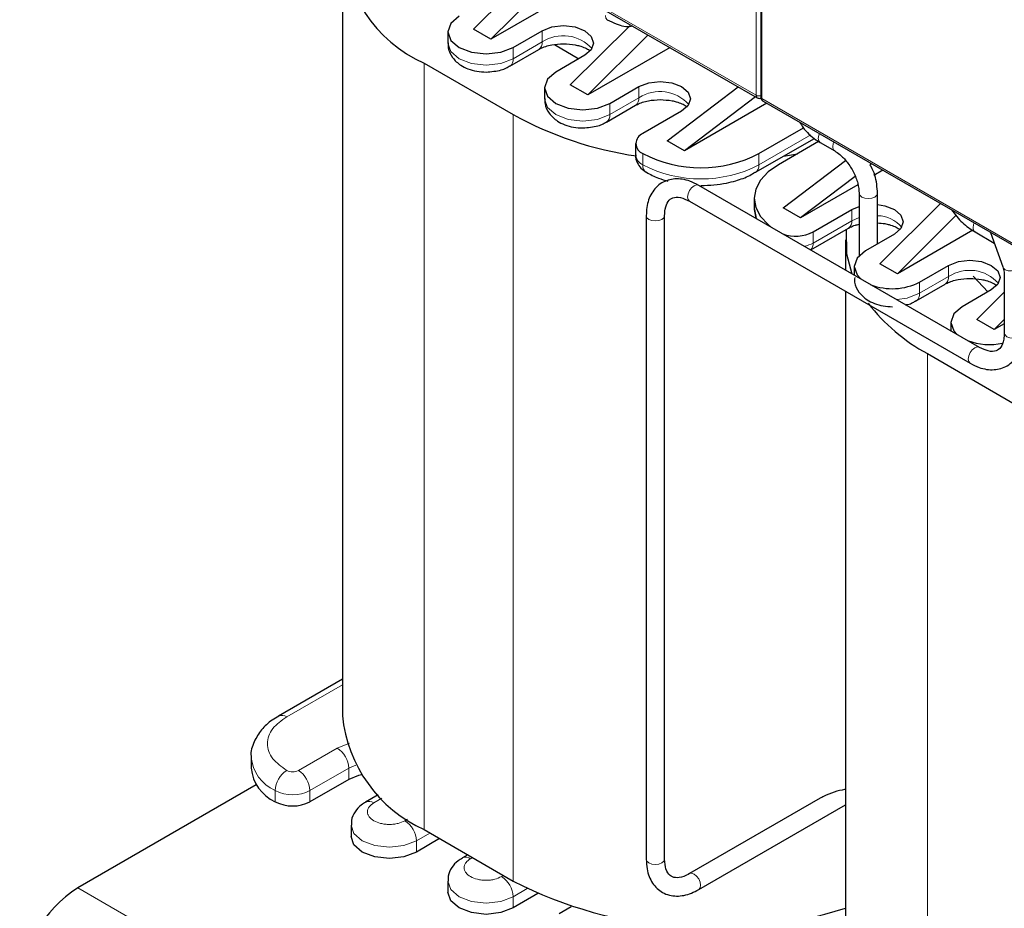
# Model space of a CAD drawing. Header units: millimetres. Extents: x 5 to 418, y 2 to 292.
# Tile 23 of 40: x 267 to 281, y 83 to 96. Entities that reach past the tile are written whole.
import ezdxf

# ---------------------------------------------------------------- set-up
doc = ezdxf.new("R2010")
doc.units = ezdxf.units.MM

msp = doc.modelspace()

# ---------------------------------------------------------------- linework, layer by layer
at = {"color": 7, "linetype": 'Continuous', "lineweight": 18}
for p, q in [((277.3332, 95.2712), (277.3332, 102.6154)), ((277.418, 95.2222), (277.418, 102.5665)), ((271.0541, 98.8961), (277.3332, 95.2712)), ((274.2078, 96.0504), (274.2078, 96.2137)), ((273.7835, 95.8055), (274.2078, 96.0504)), ((273.7835, 95.9688), (273.7835, 95.8055)), ((272.4824, 95.7401), (272.4824, 84.5372)), ((275.622, 95.234), (275.622, 95.3973)), ((275.1977, 94.9891), (275.622, 95.234)), ((275.1977, 95.1524), (275.1977, 94.9891)), ((277.418, 95.2222), (283.6971, 91.5974)), ((273.7835, 94.989), (273.7835, 83.7861)), ((277.3756, 94.2543), (278.1333, 94.6917)), ((275.6786, 94.4176), (275.6786, 94.2543)), ((277.3756, 94.4176), (277.3756, 94.2543)), ((278.7333, 93.4379), (278.7333, 93.6012)), ((278.1676, 93.1114), (278.7333, 93.4379)), ((278.8397, 93.4832), (278.7333, 93.4379)), ((278.1676, 93.2747), (278.1676, 93.1114)), ((280.1475, 92.6215), (280.1475, 92.7848)), ((279.7232, 92.3766), (280.1475, 92.6215)), ((279.7232, 92.5399), (279.7232, 92.3766)), ((279.8363, 91.4948), (279.8363, 80.2919)), ((270.4743, 86.1863), (271.2874, 86.6557)), ((271.389, 85.7994), (271.2096, 85.7291)), ((271.2096, 85.7291), (270.644, 85.4025)), ((271.3793, 85.4351), (271.4843, 85.4799)), ((271.3793, 85.4351), (270.8137, 85.1086)), ((271.3793, 85.2718), (271.3793, 85.4351)), ((270.3045, 84.9453), (270.3045, 85.1086)), ((270.8137, 84.9453), (270.8137, 85.1086)), ((271.747, 84.929), (271.8634, 84.9961)), ((272.2392, 84.6906), (272.1996, 84.6677)), ((272.5674, 84.4881), (272.3693, 84.3738)), ((272.3693, 84.2105), (272.3693, 84.3738)), ((273.1613, 84.1126), (273.1896, 84.1289)), ((273.6421, 83.8677), (273.6138, 83.8513)), ((267.4195, 83.6873), (295.7038, 67.3591)), ((273.9884, 83.6757), (273.7835, 83.5574)), ((273.7835, 83.3941), (273.7835, 83.5574))]:
    msp.add_line(p, q, dxfattribs=at)
at = {"color": 7, "linetype": 'Continuous', "lineweight": 25}
for p, q in [((277.4005, 102.5909), (277.4005, 95.2467)), ((271.0706, 98.8594), (277.3498, 95.2346)), ((271.2874, 97.4056), (271.2874, 86.2026)), ((273.2037, 96.2382), (274.0099, 97.0388)), ((274.2644, 96.8918), (273.4582, 96.0913)), ((274.5547, 96.7243), (273.4582, 96.0913)), ((274.6179, 95.4218), (275.4868, 96.2846)), ((272.8275, 96.1974), (272.8275, 96.0341)), ((273.4582, 96.0913), (273.2037, 96.2382)), ((273.7835, 95.9688), (274.2078, 96.2137)), ((275.7575, 96.1538), (274.8725, 95.2749)), ((274.389, 96.011), (274.7451, 95.8055)), ((273.7338, 95.6956), (274.1581, 95.9406)), ((274.83, 95.8545), (274.4058, 95.6096)), ((276.0762, 95.9698), (274.8725, 95.2749)), ((272.4824, 95.7401), (273.7835, 94.989)), ((274.8725, 95.2749), (274.6179, 95.4218)), ((274.2417, 95.381), (274.2417, 95.2177)), ((275.1977, 95.1524), (275.622, 95.3973)), ((276.0321, 94.6054), (277.0698, 95.3962)), ((275.148, 94.8792), (275.5723, 95.1241)), ((277.3244, 95.2492), (276.2867, 94.4585)), ((277.4904, 95.1534), (276.2867, 94.4585)), ((277.4346, 95.1856), (283.7137, 91.5608)), ((276.2442, 95.0381), (275.6786, 94.7116)), ((277.3756, 94.4176), (278.0274, 94.7939)), ((275.5731, 94.5646), (275.5731, 94.4013)), ((276.2867, 94.4585), (276.0321, 94.6054)), ((277.3259, 94.1445), (278.1859, 94.6409)), ((278.2472, 94.5942), (277.6585, 94.2544)), ((278.2703, 94.5793), (278.4824, 94.4569)), ((277.736, 94.3812), (277.9389, 94.4162)), ((277.7292, 93.6257), (278.6386, 94.3188)), ((279.0214, 94.2696), (278.9995, 94.2529)), ((279.1875, 94.1737), (279.056, 94.0978)), ((278.7801, 94.0856), (277.9837, 93.4788)), ((280.5963, 91.5865), (276.4951, 93.9541)), ((278.822, 93.9627), (277.9837, 93.4788)), ((278.8397, 93.8381), (278.8397, 92.9275)), ((279.1077, 93.0989), (279.1077, 93.8381)), ((276.3611, 93.722), (280.4623, 91.3544)), ((277.307, 93.7645), (277.307, 93.6012)), ((279.1434, 92.8093), (280.0285, 93.6882)), ((277.307, 93.6012), (277.3275, 93.4736)), ((277.3098, 93.5993), (277.3362, 93.4685)), ((277.9837, 93.4788), (277.7292, 93.6257)), ((278.1676, 93.2747), (278.7333, 93.6012)), ((278.7333, 93.6012), (278.8397, 93.6465)), ((275.7284, 93.5114), (275.7284, 84.1048)), ((275.9964, 84.1048), (275.9964, 93.5114)), ((280.2576, 93.516), (279.3979, 92.6624)), ((278.1316, 93.0094), (278.6835, 93.328)), ((280.4993, 93.2982), (279.3979, 92.6624)), ((280.533, 93.2731), (280.8146, 93.1105)), ((280.7591, 93.2664), (280.9385, 92.762)), ((278.6413, 93.1603), (278.6413, 92.7151)), ((279.3555, 93.242), (278.9312, 92.9971)), ((278.7672, 92.7685), (278.7672, 92.6424)), ((279.3979, 92.6624), (279.1434, 92.8093)), ((279.7232, 92.5399), (280.1475, 92.7848)), ((280.5068, 92.6262), (280.7191, 92.3964)), ((280.961, 92.6137), (280.961, 91.7972)), ((278.6413, 92.4057), (278.6413, 81.9573)), ((279.6735, 92.2667), (280.0978, 92.5116)), ((280.7697, 92.4256), (280.3455, 92.1807)), ((280.5576, 91.9929), (280.961, 92.3935)), ((280.1814, 91.9521), (280.1814, 91.826)), ((280.8122, 91.846), (280.5576, 91.9929)), ((280.961, 91.9938), (280.8122, 91.846)), ((280.961, 91.9319), (280.8122, 91.846)), ((280.5963, 91.5865), (280.5947, 91.5874)), ((279.8363, 91.4948), (281.1374, 90.7437)), ((271.2874, 86.7369), (270.3543, 86.1981)), ((269.9531, 85.5984), (269.9531, 85.4351)), ((270.0285, 85.1934), (267.4195, 83.6873)), ((271.3793, 85.2718), (270.8137, 84.9453)), ((271.8118, 85.0475), (271.6271, 84.9409)), ((278.2689, 84.9956), (276.3611, 83.8942)), ((276.4951, 83.6621), (278.6413, 84.9011)), ((271.4133, 84.6024), (271.4133, 84.4391)), ((272.4824, 84.5372), (273.7835, 83.7861)), ((272.7088, 84.4065), (272.3693, 84.2105)), ((273.1193, 84.1695), (273.0413, 84.1245)), ((276.3639, 83.8957), (276.3611, 83.8942)), ((272.8275, 83.786), (272.8275, 83.6227)), ((274.1431, 83.6017), (273.7835, 83.3941)), ((274.6327, 83.4104), (274.4555, 83.3081))]:
    msp.add_line(p, q, dxfattribs=at)
at = {"color": 7, "linetype": 'Continuous', "lineweight": 25, "flags": 128}
for points in [[(272.9916, 96.426), (272.8702, 96.3211), (272.8275, 96.1974), (272.8702, 96.0737), (272.9916, 95.9688), (273.1732, 95.8987), (273.3875, 95.8741), (273.6018, 95.8987), (273.7835, 95.9688)], [(274.2078, 96.2137), (274.3505, 96.2688), (274.5189, 96.2881), (274.6873, 96.2688), (274.83, 96.2137), (274.9254, 96.1313), (274.9589, 96.0341), (274.9254, 95.9369), (274.83, 95.8545)], [(274.4058, 95.6096), (274.2844, 95.5047), (274.2417, 95.381), (274.2844, 95.2573), (274.4058, 95.1524), (274.5874, 95.0823), (274.8017, 95.0577), (275.016, 95.0823), (275.1977, 95.1524)], [(275.622, 95.3973), (275.7647, 95.4524), (275.9331, 95.4717), (276.1015, 95.4524), (276.2442, 95.3973), (276.3396, 95.3149), (276.3731, 95.2177), (276.3396, 95.1205), (276.2442, 95.0381)], [(277.6585, 94.2544), (277.5092, 94.1494), (277.3983, 94.0296), (277.33, 93.8997), (277.307, 93.7645), (277.33, 93.6294), (277.3983, 93.4994), (277.5092, 93.3796), (277.5581, 93.3405)], [(279.1077, 93.673), (279.2128, 93.6563), (279.3555, 93.6012), (279.4509, 93.5188), (279.4844, 93.4216), (279.4509, 93.3244), (279.3555, 93.242)], [(278.6494, 93.3083), (278.6569, 92.955), (278.7338, 92.6618)], [(278.9312, 92.9971), (278.8099, 92.8922), (278.7672, 92.7685), (278.8099, 92.6448), (278.865, 92.586)], [(280.1475, 92.7848), (280.2902, 92.8399), (280.4586, 92.8592), (280.627, 92.8399), (280.7697, 92.7848), (280.8651, 92.7024), (280.8986, 92.6052), (280.8651, 92.508), (280.7697, 92.4256)], [(280.3455, 92.1807), (280.2241, 92.0758), (280.1814, 91.9521), (280.2241, 91.8284), (280.2792, 91.7696)], [(271.573, 85.337), (271.5221, 85.3269), (271.3793, 85.2718)], [(272.3693, 84.2105), (272.1876, 84.1404), (271.9733, 84.1158), (271.759, 84.1404), (271.5773, 84.2105), (271.4559, 84.3154), (271.4133, 84.4391)], [(273.7835, 83.3941), (273.6018, 83.324), (273.3875, 83.2994), (273.1732, 83.324), (272.9916, 83.3941), (272.8702, 83.499), (272.8275, 83.6227)]]:
    msp.add_lwpolyline(points, dxfattribs=at)
at = {"color": 7, "linetype": 'Continuous', "lineweight": 18, "flags": 128}
for points in [[(275.1313, 96.4368), (275.1385, 96.3991), (275.159, 96.3754), (275.159, 96.3754)], [(272.8275, 96.0341), (272.8702, 95.9104), (272.9916, 95.8055), (273.1732, 95.7354), (273.3875, 95.7108), (273.6018, 95.7354), (273.7835, 95.8055)], [(274.2417, 95.2177), (274.2844, 95.094), (274.4058, 94.9891), (274.5874, 94.919), (274.8017, 94.8944), (275.016, 94.919), (275.1977, 94.9891)], [(278.2425, 94.6407), (278.2497, 94.6867), (278.2583, 94.7101)], [(278.2702, 94.5793), (278.2497, 94.603), (278.2425, 94.6407)], [(278.4547, 94.5182), (278.4619, 94.5643), (278.4704, 94.5877)], [(278.4818, 94.4572), (278.4619, 94.4805), (278.4547, 94.5182)], [(276.4951, 93.9541), (276.4643, 93.9601), (276.4281, 93.9475), (276.3918, 93.9182), (276.3611, 93.8768), (276.3405, 93.8294), (276.3333, 93.7834), (276.3405, 93.7457), (276.3611, 93.722), (276.3611, 93.722)], [(278.8397, 93.8384), (278.8397, 93.8381), (278.8499, 93.8085), (278.8789, 93.7834)], [(278.8789, 93.7834), (278.9224, 93.7666), (278.9737, 93.7607), (279.025, 93.7666), (279.0684, 93.7834), (279.0975, 93.8085), (279.1077, 93.8381), (279.1077, 93.8381)], [(275.7284, 93.5114), (275.7386, 93.4818), (275.7677, 93.4567), (275.8111, 93.4399), (275.8624, 93.434), (275.9137, 93.4399), (275.9572, 93.4567)], [(275.9572, 93.4567), (275.9862, 93.4818), (275.9964, 93.5114), (275.9964, 93.5126)], [(280.5053, 93.3344), (280.5125, 93.3805), (280.521, 93.4039)], [(280.533, 93.2731), (280.533, 93.2731), (280.5125, 93.2967), (280.5053, 93.3344)], [(280.9385, 92.762), (280.9456, 92.7474), (280.9751, 92.7199), (281.0182, 92.7056), (281.0683, 92.7067), (281.118, 92.7231), (281.1595, 92.7522)], [(279.3884, 92.2838), (279.5415, 92.3065), (279.7232, 92.3766)], [(280.961, 91.7972), (280.9712, 91.7676), (281.0002, 91.7425), (281.0437, 91.7257), (281.095, 91.7198), (281.1463, 91.7257), (281.1897, 91.7425)], [(280.5947, 91.5874), (280.5656, 91.5925), (280.5293, 91.5799), (280.493, 91.5506), (280.4623, 91.5092), (280.4418, 91.4618), (280.4346, 91.4158), (280.4418, 91.3781), (280.4623, 91.3544), (280.4623, 91.3544)], [(272.3693, 84.3738), (272.1876, 84.3037), (271.9733, 84.2791), (271.759, 84.3037), (271.5773, 84.3738), (271.4559, 84.4787), (271.4133, 84.6014)], [(275.7284, 84.1048), (275.7386, 84.0752), (275.7677, 84.0501), (275.8111, 84.0334), (275.8624, 84.0275), (275.9137, 84.0334), (275.9572, 84.0501)], [(275.9572, 84.0501), (275.9862, 84.0752), (275.9964, 84.1048)], [(276.5228, 83.7235), (276.5156, 83.7695), (276.4951, 83.8169), (276.4643, 83.8583), (276.4281, 83.8876), (276.3918, 83.9002), (276.3639, 83.8957)], [(273.7835, 83.5574), (273.6018, 83.4873), (273.3875, 83.4627), (273.1732, 83.4873), (272.9916, 83.5574), (272.8702, 83.6623), (272.8275, 83.785)], [(276.4951, 83.6621), (276.5156, 83.6858), (276.5228, 83.7235)]]:
    msp.add_lwpolyline(points, dxfattribs=at)
at = {"color": 7, "linetype": 'Continuous', "lineweight": 25}
for centre, radius, start, end in [((273.2904, 97.5641), 1.9949, 180.29979, 246.10815), ((276.3461, 99.6321), 5.3033, 241.10539, 261.77066), ((275.7343, 94.5646), 0.1572, 110.78342, 249.21658), ((276.5271, 96.0553), 1.8444, 242.60967, 297.39033), ((277.9114, 93.7701), 0.5577, 250.33621, 297.34679), ((279.3242, 93.3206), 0.8768, 249.07796, 297.07063), ((281.1253, 93.8826), 2.7134, 217.45495, 241.63952), ((280.7424, 92.5361), 0.908, 249.55915, 282.29322), ((273.3269, 86.4045), 2.0494, 185.65338, 245.66676), ((270.5536, 85.495), 0.6035, 185.6948, 245.62534), ((270.5591, 85.4366), 0.5533, 242.60967, 297.39033), ((276.6944, 89.4971), 6.4101, 242.99244, 287.68207), ((268.4133, 82.1338), 1.8442, 122.60548, 177.39452)]:
    msp.add_arc(centre, radius, start, end, dxfattribs=at)
at = {"color": 7, "linetype": 'Continuous', "lineweight": 18}
for centre, radius, start, end in [((274.5147, 95.5783), 0.5631, 41.64207, 123.02644), ((274.0867, 96.0388), 0.1216, 307.02469, 5.50379), ((273.6695, 95.7909), 0.115, 303.81927, 7.27959), ((275.9289, 94.7619), 0.5631, 41.64207, 123.02644), ((277.3732, 95.2673), 0.0403, 174.3836, 234.2563), ((277.3758, 95.3538), 0.093, 242.69892, 285.36416), ((275.5009, 95.2224), 0.1216, 307.02469, 5.50379), ((277.4305, 95.2497), 0.0302, 185.6948, 245.62534), ((277.4561, 95.2174), 0.0384, 172.74417, 235.94365), ((275.0837, 94.9745), 0.115, 303.81927, 7.27959), ((275.7533, 94.4193), 0.1811, 185.6948, 245.62534), ((275.7926, 94.2398), 0.1149, 172.71428, 236.24209), ((276.5271, 95.892), 1.8444, 242.60967, 297.39033), ((277.2619, 94.2397), 0.1147, 303.24436, 7.3368), ((278.6122, 93.4263), 0.1216, 307.02469, 5.50379), ((279.1162, 93.0748), 0.4349, 37.56202, 91.12958), ((277.9448, 93.5143), 0.4604, 281.67485, 298.93363), ((278.0409, 93.1007), 0.1271, 314.59659, 4.80298), ((280.4544, 92.1494), 0.5631, 41.64207, 123.02644), ((280.0264, 92.6099), 0.1216, 307.02469, 5.50379), ((279.6092, 92.362), 0.115, 303.81927, 7.27959), ((270.4038, 86.0876), 0.1212, 54.45222, 113.51003), ((271.0109, 85.4184), 0.3688, 2.60548, 57.39452), ((270.5537, 85.6584), 0.6036, 185.72356, 245.62284), ((270.673, 85.0918), 0.3688, 122.60548, 177.39452), ((270.5591, 85.5663), 0.1844, 242.60967, 297.39033), ((270.4452, 85.0918), 0.3688, 2.60548, 57.39452), ((270.5591, 85.5999), 0.5533, 242.60967, 297.39033), ((271.6767, 84.8307), 0.1209, 54.40278, 114.07375), ((272.0008, 84.357), 0.3688, 2.60548, 57.39452), ((273.0909, 84.0143), 0.1209, 54.40278, 114.07375), ((273.4151, 83.5406), 0.3688, 2.60548, 57.39452)]:
    msp.add_arc(centre, radius, start, end, dxfattribs=at)
at = {"color": 7, "linetype": 'Continuous', "lineweight": 25}
for points, knots in [([(275.159, 96.3754), (275.2017, 96.3543), (275.3164, 96.2976), (275.4474, 96.2612), (275.5207, 96.2849), (275.5268, 96.2869)], [0, 0, 0, 0, 0.3518685, 0.9458411, 1, 1, 1, 1]), ([(272.8345, 96.0366), (272.8331, 96.013), (272.8285, 95.9367), (272.8921, 95.8144), (272.9986, 95.7147), (273.1236, 95.6523), (273.2498, 95.6162), (273.3418, 95.6117), (273.3875, 95.6094)], [0, 0, 0, 0, 0.0927482, 0.2992919, 0.5163108, 0.6678426, 0.8350281, 1, 1, 1, 1]), ([(274.1613, 95.9403), (274.1685, 95.945), (274.1926, 95.961), (274.2576, 95.9855), (274.367, 96.0152), (274.4597, 96.0202), (274.5189, 96.0234)], [0, 0, 0, 0, 0.103304, 0.344459, 0.580765, 1, 1, 1, 1]), ([(274.5189, 96.0234), (274.5776, 96.0203), (274.6591, 96.0161), (274.7636, 95.9906), (274.8358, 95.9648), (274.8892, 95.937), (274.906, 95.9231), (274.9101, 95.9197)], [0, 0, 0, 0, 0.3613423, 0.5023405, 0.7209019, 0.931977, 1, 1, 1, 1]), ([(273.3875, 95.6094), (273.4628, 95.6158), (273.5667, 95.6248), (273.679, 95.6645), (273.7162, 95.6889), (273.7312, 95.6987)], [0, 0, 0, 0, 0.6102087, 0.8426441, 1, 1, 1, 1]), ([(274.2488, 95.2202), (274.2473, 95.1966), (274.2427, 95.1203), (274.3064, 94.9979), (274.4128, 94.8983), (274.5378, 94.8359), (274.664, 94.7998), (274.756, 94.7952), (274.8017, 94.793)], [0, 0, 0, 0, 0.0927482, 0.2992919, 0.5163108, 0.6678426, 0.8350281, 1, 1, 1, 1]), ([(275.5755, 95.1238), (275.5827, 95.1286), (275.6069, 95.1446), (275.6718, 95.1691), (275.7812, 95.1988), (275.8739, 95.2038), (275.9331, 95.207)], [0, 0, 0, 0, 0.103304, 0.344459, 0.580765, 1, 1, 1, 1]), ([(275.9331, 95.207), (275.9918, 95.2039), (276.0733, 95.1996), (276.1778, 95.1742), (276.25, 95.1484), (276.3035, 95.1206), (276.3202, 95.1066), (276.3243, 95.1033)], [0, 0, 0, 0, 0.3613423, 0.5023405, 0.7209019, 0.931977, 1, 1, 1, 1]), ([(277.3499, 95.2349), (277.3504, 95.2345), (277.3573, 95.2287), (277.3743, 95.2257), (277.3923, 95.2247), (277.4009, 95.2283), (277.4028, 95.2291)], [0, 0, 0, 0, 0.0327477, 0.4893897, 0.8917743, 1, 1, 1, 1]), ([(277.4005, 95.2467), (277.4009, 95.241), (277.4018, 95.2291), (277.4087, 95.2117), (277.4195, 95.1961), (277.4296, 95.1891), (277.4346, 95.1856)], [0, 0, 0, 0, 0.2304008, 0.4782323, 0.7374591, 1, 1, 1, 1]), ([(274.8017, 94.793), (274.877, 94.7994), (274.9809, 94.8084), (275.0933, 94.848), (275.1304, 94.8725), (275.1454, 94.8823)], [0, 0, 0, 0, 0.61020874, 0.84264413, 1, 1, 1, 1]), ([(277.9741, 94.8742), (277.9881, 94.8501), (278.0491, 94.7453), (278.1598, 94.6487), (278.2495, 94.5924), (278.2703, 94.5793)], [0, 0, 0, 0, 0.1865368, 0.8118805, 1, 1, 1, 1]), ([(275.575, 94.4013), (275.5744, 94.3976), (275.568, 94.3589), (275.5929, 94.2878), (275.6458, 94.2014), (275.7002, 94.1638), (275.7283, 94.1445)], [0, 0, 0, 0, 0.0357278, 0.3737175, 0.6763215, 1, 1, 1, 1]), ([(278.4824, 94.4569), (278.5067, 94.441), (278.5675, 94.4015), (278.6681, 94.2958), (278.7623, 94.1478), (278.8277, 93.9813), (278.8357, 93.8858), (278.8397, 93.8381)], [0, 0, 0, 0, 0.138015, 0.3445727, 0.5608703, 0.7804622, 1, 1, 1, 1]), ([(275.7295, 94.1455), (275.7863, 94.1148), (275.8826, 94.0626), (275.996, 94.0301), (276.0425, 94.0167)], [0, 0, 0, 0, 0.5896077, 1, 1, 1, 1]), ([(276.5271, 93.95), (276.6543, 93.9568), (276.8301, 93.9663), (277.0655, 94.0281), (277.211, 94.0784), (277.2955, 94.1311), (277.322, 94.1477)], [0, 0, 0, 0, 0.4359117, 0.6026774, 0.8754509, 1, 1, 1, 1]), ([(279.1077, 93.8381), (279.1048, 93.8824), (279.0966, 94.008), (279.0589, 94.1584), (279.0046, 94.2447), (278.9995, 94.2529)], [0, 0, 0, 0, 0.3304757, 0.9367688, 1, 1, 1, 1]), ([(276.4951, 93.9541), (276.4521, 93.9761), (276.3367, 94.0352), (276.1474, 94.064), (275.9421, 94.0039), (275.7956, 93.8491), (275.7352, 93.6717), (275.7301, 93.5518), (275.7284, 93.5114)], [0, 0, 0, 0, 0.1184191, 0.3183169, 0.5071196, 0.7060225, 0.9010617, 1, 1, 1, 1]), ([(275.9964, 93.5114), (275.9981, 93.5439), (276.0026, 93.6325), (276.0485, 93.7318), (276.1106, 93.7776), (276.2131, 93.791), (276.315, 93.7435), (276.3611, 93.722)], [0, 0, 0, 0, 0.1228289, 0.3350681, 0.5666412, 0.804163, 1, 1, 1, 1]), ([(280.1897, 93.5951), (280.2407, 93.5295), (280.3441, 93.3964), (280.4695, 93.3145), (280.533, 93.2731)], [0, 0, 0, 0, 0.4936142, 1, 1, 1, 1]), ([(279.1077, 93.4049), (279.1446, 93.4028), (279.2042, 93.3993), (279.289, 93.3779), (279.3613, 93.3523), (279.4147, 93.3245), (279.4315, 93.3105), (279.4355, 93.3072)], [0, 0, 0, 0, 0.2630492, 0.4257478, 0.677947, 0.9215078, 1, 1, 1, 1]), ([(278.6868, 93.3278), (278.694, 93.3325), (278.7182, 93.3484), (278.7726, 93.3702), (278.8211, 93.3818), (278.8397, 93.3862)], [0, 0, 0, 0, 0.2093891, 0.698191, 1, 1, 1, 1]), ([(280.9385, 92.762), (280.9458, 92.7373), (280.9583, 92.6946), (280.9602, 92.6377), (280.961, 92.6137)], [0, 0, 0, 0, 0.5777239, 1, 1, 1, 1]), ([(278.7742, 92.6077), (278.7728, 92.5841), (278.7682, 92.5078), (278.8318, 92.3854), (278.9383, 92.2857), (279.0633, 92.2234), (279.1895, 92.1873), (279.2815, 92.1827), (279.3272, 92.1805)], [0, 0, 0, 0, 0.0927482, 0.2992919, 0.5163108, 0.6678426, 0.8350281, 1, 1, 1, 1]), ([(280.101, 92.5113), (280.1082, 92.5161), (280.1323, 92.5321), (280.1973, 92.5566), (280.3067, 92.5863), (280.3994, 92.5913), (280.4586, 92.5945)], [0, 0, 0, 0, 0.103304, 0.344459, 0.580765, 1, 1, 1, 1]), ([(280.4586, 92.5945), (280.5173, 92.5914), (280.5988, 92.5871), (280.7033, 92.5617), (280.7755, 92.5359), (280.8289, 92.5081), (280.8457, 92.4941), (280.8498, 92.4907)], [0, 0, 0, 0, 0.36134234, 0.50234053, 0.72090187, 0.93197698, 1, 1, 1, 1]), ([(279.519, 92.2085), (279.5288, 92.2097), (279.5669, 92.2143), (279.6185, 92.2361), (279.6558, 92.2601), (279.6709, 92.2698)], [0, 0, 0, 0, 0.17123233, 0.66543258, 1, 1, 1, 1]), ([(280.4623, 91.3544), (280.5053, 91.3325), (280.6207, 91.2734), (280.81, 91.2446), (281.0153, 91.3047), (281.1618, 91.4595), (281.2222, 91.6369), (281.2273, 91.7568), (281.229, 91.7972)], [0, 0, 0, 0, 0.1184191, 0.3183169, 0.5071196, 0.7060225, 0.9010617, 1, 1, 1, 1]), ([(280.961, 91.7972), (280.9593, 91.7647), (280.9548, 91.6761), (280.9089, 91.5768), (280.8468, 91.5309), (280.7443, 91.5175), (280.6424, 91.5651), (280.5963, 91.5865)], [0, 0, 0, 0, 0.1228289, 0.3350681, 0.5666412, 0.804163, 1, 1, 1, 1]), ([(270.3582, 86.1949), (270.3248, 86.1765), (270.2266, 86.1223), (270.0972, 85.9989), (269.9913, 85.8226), (269.9389, 85.6764), (269.9547, 85.6022), (269.9555, 85.5984)], [0, 0, 0, 0, 0.1388663, 0.4083714, 0.6878879, 0.9839352, 1, 1, 1, 1]), ([(278.6413, 85.1262), (278.6362, 85.1253), (278.5353, 85.1087), (278.4022, 85.0666), (278.2859, 85.0044), (278.269, 84.9953)], [0, 0, 0, 0, 0.0441487, 0.8610773, 1, 1, 1, 1]), ([(271.6297, 84.9378), (271.6066, 84.925), (271.5436, 84.8902), (271.4683, 84.8017), (271.4151, 84.6957), (271.419, 84.6256), (271.4203, 84.6015)], [0, 0, 0, 0, 0.184578, 0.503331, 0.8285692, 1, 1, 1, 1]), ([(273.0439, 84.1214), (273.0208, 84.1086), (272.9578, 84.0738), (272.8825, 83.9853), (272.8293, 83.8793), (272.8332, 83.8092), (272.8345, 83.785)], [0, 0, 0, 0, 0.184578, 0.503331, 0.8285692, 1, 1, 1, 1]), ([(275.7284, 84.1048), (275.7308, 84.0567), (275.7374, 83.9272), (275.8071, 83.7488), (275.9618, 83.601), (276.1691, 83.5515), (276.3529, 83.5879), (276.4593, 83.6434), (276.4951, 83.6621)], [0, 0, 0, 0, 0.1184177, 0.3183233, 0.5071276, 0.7060366, 0.9010731, 1, 1, 1, 1]), ([(276.3611, 83.8942), (276.3322, 83.8794), (276.2532, 83.839), (276.1442, 83.8292), (276.0735, 83.86), (276.0106, 83.9421), (276.0008, 84.0542), (275.9964, 84.1048)], [0, 0, 0, 0, 0.1228279, 0.3350668, 0.5666635, 0.8041677, 1, 1, 1, 1])]:
    msp.add_open_spline(points, degree=3, knots=knots, dxfattribs=at)
at = {"color": 7, "linetype": 'Continuous', "lineweight": 18}
for points, knots in [([(270.4743, 85.4025), (270.398, 85.4571), (270.2803, 85.5413), (270.2066, 85.6814), (270.1863, 85.7943), (270.2066, 85.9074), (270.2803, 86.0475), (270.398, 86.1317), (270.4743, 86.1863)], [0, 0, 0, 0, 0.2394429, 0.3696501, 0.4999999, 0.6302072, 0.7605571, 1, 1, 1, 1]), ([(272.1996, 84.6677), (272.1681, 84.6531), (272.1195, 84.6304), (272.0386, 84.6162), (271.9734, 84.6124), (271.908, 84.6162), (271.8279, 84.6308), (271.7416, 84.6646), (271.6832, 84.7144), (271.6577, 84.7606), (271.6511, 84.7984), (271.6578, 84.836), (271.6824, 84.8827), (271.7216, 84.9108), (271.747, 84.929)], [0, 0, 0, 0, 0.1197215, 0.1847537, 0.2499999, 0.3150322, 0.3802785, 0.5, 0.6197215, 0.6847537, 0.7499999, 0.8150322, 0.8802785, 1, 1, 1, 1]), ([(273.6138, 83.8513), (273.5823, 83.8367), (273.5337, 83.814), (273.4528, 83.7998), (273.3876, 83.796), (273.3222, 83.7997), (273.2422, 83.8144), (273.1558, 83.8482), (273.0974, 83.898), (273.0719, 83.9442), (273.0653, 83.9819), (273.072, 84.0196), (273.0966, 84.0663), (273.1358, 84.0944), (273.1613, 84.1126)], [0, 0, 0, 0, 0.1197215, 0.1847537, 0.2499999, 0.3150322, 0.3802785, 0.5, 0.6197215, 0.6847537, 0.7499999, 0.8150322, 0.8802785, 1, 1, 1, 1])]:
    msp.add_open_spline(points, degree=3, knots=knots, dxfattribs=at)

doc.saveas('drawing.dxf')
